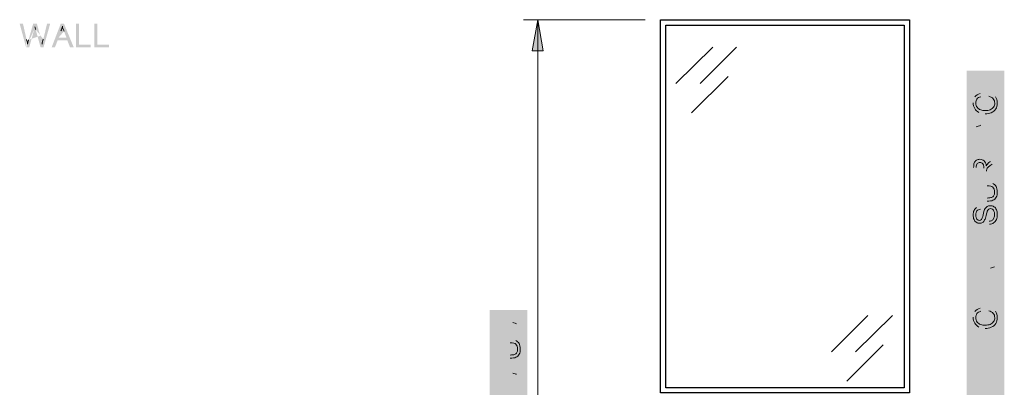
# Model space of a CAD drawing. Header units: inches. Extents: x -455 to 219, y -7 to 215.
# Tile 23 of 33: x -354 to -290, y 185 to 209. Entities that reach past the tile are written whole.
import ezdxf

# ---------------------------------------------------------------- set-up
doc = ezdxf.new("R2010")
doc.units = ezdxf.units.IN
doc.header["$MEASUREMENT"] = 0
doc.layers.add('PDF_Geometry', color=7, linetype='Continuous')
doc.layers.add('PDF_Solid Fills', color=7, linetype='Continuous')

msp = doc.modelspace()

# ---------------------------------------------------------------- hatches: boundary and pattern name
at = {"layer": 'PDF_Solid Fills', "transparency": 33554559}
h = msp.add_hatch(color=256, dxfattribs=at)
h.paths.add_polyline_path([(-353.794514, 207.353391), (-354.214669, 208.898478), (-353.997815, 208.898478), (-353.767407, 207.881973)], flags=0)
h.paths.add_polyline_path([(-353.631873, 207.854867), (-353.333698, 208.898478), (-353.089737, 208.898478), (-352.872883, 208.112381)], flags=0)
h.paths.add_polyline_path([(-352.750902, 207.570245, 0.027715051), (-352.872883, 208.112381)], flags=0)
h.paths.add_polyline_path([(-352.669582, 207.895527), (-352.425621, 208.898478), (-352.22232, 208.898478), (-352.656029, 207.353391), (-352.845776, 207.353391), (-353.171058, 208.532536)], flags=0)
h.paths.add_polyline_path([(-353.265931, 208.532536, 0.012678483), (-353.225271, 208.70873)], flags=0)
h.paths.add_polyline_path([(-353.265931, 208.532536), (-353.591213, 207.353391), (-353.794514, 207.353391)], flags=0)
h = msp.add_hatch(color=256, dxfattribs=at)
h.paths.add_polyline_path([(-352.127446, 207.353391), (-351.531097, 208.898478), (-351.314242, 208.898478), (-350.677233, 207.353391), (-350.921194, 207.353391), (-351.097388, 207.814206), (-351.734398, 207.814206), (-351.910592, 207.353391)], flags=0)
h.paths.add_polyline_path([(-351.680184, 207.9904), (-351.151602, 207.9904), (-351.314242, 208.410556)], flags=0)
h.paths.add_polyline_path([(-351.517543, 208.437663), (-351.680184, 207.9904)], flags=0)
for points in [[(-350.528146, 207.353391), (-350.528146, 208.898478), (-350.324845, 208.898478), (-350.324845, 207.529585), (-349.565854, 207.529585), (-349.565854, 207.353391)], [(-349.335447, 207.353391), (-349.335447, 208.898478), (-349.132146, 208.898478), (-349.132146, 207.529585), (-348.373156, 207.529585), (-348.373156, 207.353391)], [(-290.296855, 204.588498), (-291.814836, 204.588498), (-291.814836, 205.686323), (-291.638642, 205.686323), (-291.638642, 204.791799), (-291.164273, 204.791799), (-291.164273, 205.63211), (-290.988079, 205.63211), (-290.988079, 204.791799), (-290.473049, 204.791799), (-290.473049, 205.726983), (-290.296855, 205.726983)], [(-290.296855, 200.359839), (-291.814836, 200.359839), (-291.814836, 201.389897), (-291.638642, 201.389897), (-291.638642, 200.56314), (-291.164273, 200.56314), (-291.164273, 201.28147), (-290.988079, 201.28147), (-290.988079, 200.56314), (-290.296855, 200.56314)], [(-290.296855, 193.854209), (-291.814836, 193.854209), (-291.814836, 194.952034), (-291.638642, 194.952034), (-291.638642, 194.05751), (-291.164273, 194.05751), (-291.164273, 194.89782), (-290.988079, 194.89782), (-290.988079, 194.05751), (-290.473049, 194.05751), (-290.473049, 194.992694), (-290.296855, 194.992694)], [(-290.296855, 190.953782), (-291.638642, 190.953782), (-291.638642, 190.452307), (-291.814836, 190.452307), (-291.814836, 191.672112), (-291.638642, 191.672112), (-291.638642, 191.157083), (-290.296855, 191.157083)], [(-290.296855, 187.619647), (-291.814836, 187.619647), (-291.814836, 188.717472), (-291.638642, 188.717472), (-291.638642, 187.822948), (-291.164273, 187.822948), (-291.164273, 188.663258), (-290.988079, 188.663258), (-290.988079, 187.822948), (-290.473049, 187.822948), (-290.473049, 188.758132), (-290.296855, 188.758132)], [(-290.296855, 186.413395), (-291.814836, 186.413395), (-291.814836, 186.616696), (-290.473049, 186.616696), (-290.473049, 187.362132), (-290.296855, 187.362132)], [(-290.296855, 185.152929), (-291.814836, 185.152929), (-291.814836, 186.182987), (-291.638642, 186.182987), (-291.638642, 185.35623), (-291.164273, 185.35623), (-291.164273, 186.07456), (-290.988079, 186.07456), (-290.988079, 185.35623), (-290.296855, 185.35623)]]:
    msp.add_hatch(color=256, dxfattribs=at).paths.add_polyline_path(points)
h = msp.add_hatch(color=256, dxfattribs=at)
h.paths.add_polyline_path([(-290.825438, 204.15479), (-290.771224, 204.35809)], flags=0)
h.paths.add_polyline_path([(-290.391729, 204.127683, 0.157496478), (-290.771224, 204.35809)], flags=0)
h.paths.add_polyline_path([(-291.476001, 203.097625, 0.117578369), (-291.069399, 203.002751)], flags=0)
h.paths.add_polyline_path([(-291.733515, 204.114129, 0.145262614), (-291.841942, 203.734634)], flags=0)
h.paths.add_polyline_path([(-291.39468, 204.330984), (-291.35402, 204.127683)], flags=0)
h = msp.add_hatch(color=256, dxfattribs=at)
h.paths.add_polyline_path([(-290.296855, 201.457664), (-291.814836, 202.04046), (-291.814836, 202.270868), (-290.296855, 202.894324), (-290.296855, 202.663916), (-290.757671, 202.487722), (-290.757671, 201.837159), (-290.296855, 201.674518)], flags=0)
h.paths.add_polyline_path([(-290.920312, 201.904926), (-290.920312, 202.419955), (-291.340467, 202.257314)], flags=0)
h.paths.add_polyline_path([(-291.367574, 202.067567, 0.066061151), (-291.652195, 202.148887)], flags=0)
h.paths.add_polyline_path([(-291.367574, 202.067567), (-290.920312, 201.904926)], flags=0)
h = msp.add_hatch(color=256, dxfattribs=at)
h.paths.add_polyline_path([(-290.296855, 198.814752), (-291.814836, 198.814752), (-291.814836, 199.492421)], flags=0)
h.paths.add_polyline_path([(-290.703457, 199.899023), (-290.296855, 200.156538), (-290.296855, 199.899023), (-290.608583, 199.709276)], flags=0)
h.paths.add_polyline_path([(-290.974525, 199.24846), (-290.974525, 199.018053), (-290.296855, 199.018053), (-290.296855, 198.814752)], flags=0)
h.paths.add_polyline_path([(-291.150719, 199.018053), (-291.150719, 199.451761)], flags=0)
h.paths.add_polyline_path([(-291.652195, 199.492421), (-291.652195, 199.018053), (-291.150719, 199.018053)], flags=0)
h = msp.add_hatch(color=256, dxfattribs=at)
h.paths.add_polyline_path([(-291.814836, 198.299723), (-291.814836, 198.503024), (-290.933865, 198.503024)], flags=0)
h.paths.add_polyline_path([(-290.567923, 198.44881, 0.071187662), (-290.933865, 198.503024)], flags=0)
h.paths.add_polyline_path([(-290.933865, 197.296771), (-291.814836, 197.296771), (-291.814836, 197.500072), (-290.933865, 197.500072)], flags=0)
h.paths.add_polyline_path([(-290.933865, 198.299723), (-291.814836, 198.299723)], flags=0)
h = msp.add_hatch(color=256, dxfattribs=at)
h.paths.add_polyline_path([(-290.784778, 195.792344), (-290.798331, 195.982092)], flags=0)
h.paths.add_polyline_path([(-291.39468, 196.957936, 0.17081254), (-291.625088, 196.876616)], flags=0)
h.paths.add_polyline_path([(-291.39468, 196.957936), (-291.367574, 196.768189)], flags=0)
h = msp.add_hatch(color=256, dxfattribs=at)
h.paths.add_polyline_path([(-290.296855, 192.878364), (-291.814836, 192.282015), (-291.814836, 192.498869), (-290.703457, 192.905471)], flags=0)
h.paths.add_polyline_path([(-290.703457, 193.068112, 0.075046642), (-290.459496, 192.986792)], flags=0)
h.paths.add_polyline_path([(-290.703457, 193.068112), (-291.814836, 193.474714), (-291.814836, 193.678015), (-290.296855, 193.081665), (-290.296855, 192.878364)], flags=0)
h = msp.add_hatch(color=256, dxfattribs=at)
h.paths.add_polyline_path([(-290.825438, 190.113472), (-290.771224, 190.316773)], flags=0)
h.paths.add_polyline_path([(-290.391729, 190.086365, 0.157496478), (-290.771224, 190.316773)], flags=0)
h.paths.add_polyline_path([(-291.476001, 189.056307, 0.117578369), (-291.069399, 188.961433)], flags=0)
h.paths.add_polyline_path([(-291.733515, 190.072811, 0.145262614), (-291.841942, 189.693316)], flags=0)
h.paths.add_polyline_path([(-291.39468, 190.289666), (-291.35402, 190.086365)], flags=0)
h = msp.add_hatch(color=256, dxfattribs=at)
h.paths.add_polyline_path([(-321.496772, 188.527724), (-323.014752, 188.527724), (-323.014752, 188.839452), (-321.930481, 189.191841)], flags=0)
h.paths.add_polyline_path([(-321.713626, 189.273161, 0.021361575), (-321.930481, 189.191841)], flags=0)
h.paths.add_polyline_path([(-321.957588, 189.354482), (-323.014752, 189.720423), (-323.014752, 189.991491), (-321.496772, 189.991491), (-321.496772, 189.78819), (-322.770791, 189.78819), (-321.496772, 189.354482), (-321.496772, 189.164734), (-322.797898, 188.731025), (-321.496772, 188.731025), (-321.496772, 188.527724)], flags=0)
h = msp.add_hatch(color=256, dxfattribs=at)
h.paths.add_polyline_path([(-323.014752, 188.026249), (-323.014752, 188.22955), (-322.133782, 188.22955)], flags=0)
h.paths.add_polyline_path([(-321.76784, 188.175336, 0.071187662), (-322.133782, 188.22955)], flags=0)
h.paths.add_polyline_path([(-322.133782, 187.023297), (-323.014752, 187.023297), (-323.014752, 187.226598), (-322.133782, 187.226598)], flags=0)
h.paths.add_polyline_path([(-322.133782, 188.026249), (-323.014752, 188.026249)], flags=0)
h = msp.add_hatch(color=256, dxfattribs=at)
h.paths.add_polyline_path([(-321.496772, 185.220696), (-323.014752, 185.220696), (-323.014752, 185.532424), (-321.930481, 185.884812)], flags=0)
h.paths.add_polyline_path([(-321.713626, 185.966133, 0.021361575), (-321.930481, 185.884812)], flags=0)
h.paths.add_polyline_path([(-321.957588, 186.047453), (-323.014752, 186.413395), (-323.014752, 186.684463), (-321.496772, 186.684463), (-321.496772, 186.481162), (-322.770791, 186.481162), (-321.496772, 186.047453), (-321.496772, 185.857705), (-322.797898, 185.423997), (-321.496772, 185.423997), (-321.496772, 185.220696)], flags=0)

# ---------------------------------------------------------------- linework, layer by layer
at = {"layer": 'PDF_Geometry', "lineweight": 18}
for points in [[(-313.310521, 209.169546), (-321.252811, 209.169546)], [(-321.09017, 209.169546), (-320.33118, 209.169546), (-320.33118, 157.93771), (-321.09017, 157.93771)], [(-320.33118, 209.169546), (-319.65351, 209.169546)]]:
    msp.add_lwpolyline(points, dxfattribs=at)
msp.add_lwpolyline([(-320.33118, 209.169546), (-320.683568, 207.136537), (-319.978792, 207.136537)], close=True, dxfattribs=at)
at = {"layer": 'PDF_Geometry', "lineweight": 30}
for points in [[(-312.30757, 184.746327), (-312.30757, 209.169546), (-296.016388, 209.169546), (-296.016388, 184.746327)], [(-311.955182, 185.071608), (-311.955182, 208.817158), (-296.368777, 208.817158), (-296.368777, 185.071608)]]:
    msp.add_lwpolyline(points, close=True, dxfattribs=at)
for points in [[(-308.865007, 207.380498), (-311.304619, 204.9951)], [(-307.31992, 207.380498), (-309.705318, 204.9951)], [(-307.862056, 205.455916), (-310.274561, 203.070518)], [(-298.727067, 189.815297), (-301.112465, 187.429899)], [(-297.127767, 189.815297), (-299.540271, 187.429899)], [(-297.724116, 187.890715), (-300.109514, 185.505317)]]:
    msp.add_lwpolyline(points, dxfattribs=at)
at = {"layer": 'PDF_Geometry', "lineweight": 9}
for points in [[(-353.171058, 208.532536), (-353.198164, 208.62741), (-353.211718, 208.695177), (-353.225271, 208.70873)], [(-351.42267, 208.735837), (-351.449776, 208.640963), (-351.476883, 208.532536), (-351.517543, 208.437663)], [(-351.314242, 208.410556), (-351.368456, 208.54609), (-351.409116, 208.654517), (-351.42267, 208.735837)], [(-353.767407, 207.881973), (-353.7403, 207.773546), (-353.713193, 207.665119), (-353.69964, 207.570245)], [(-353.69964, 207.570245), (-353.65898, 207.732886), (-353.631873, 207.82776), (-353.631873, 207.854867)], [(-352.750902, 207.570245), (-352.737349, 207.665119), (-352.710242, 207.773546), (-352.669582, 207.895527)]]:
    msp.add_open_spline(points, degree=3, dxfattribs=at)
at = {"layer": 'PDF_Geometry', "lineweight": 18}
for points in [[(-291.733515, 204.114129), (-291.652195, 204.222557), (-291.543768, 204.290323), (-291.39468, 204.330984)], [(-291.747069, 203.355139), (-291.814836, 203.463566), (-291.841942, 203.5991), (-291.841942, 203.734634)], [(-291.597981, 203.978595), (-291.652195, 203.910828), (-291.665748, 203.829508), (-291.665748, 203.721081)], [(-291.665748, 203.721081), (-291.665748, 203.612654), (-291.638642, 203.504227), (-291.584428, 203.43646)], [(-291.35402, 204.127683), (-291.462447, 204.100576), (-291.543768, 204.046362), (-291.597981, 203.978595)], [(-290.540816, 203.992149), (-290.59503, 204.073469), (-290.703457, 204.127683), (-290.825438, 204.15479)], [(-290.432389, 203.707527), (-290.432389, 203.815955), (-290.473049, 203.924382), (-290.540816, 203.992149)], [(-290.51371, 203.450013), (-290.459496, 203.531333), (-290.432389, 203.612654), (-290.432389, 203.707527)], [(-290.391729, 204.127683), (-290.310409, 204.019256), (-290.269749, 203.883722), (-290.269749, 203.721081)], [(-290.269749, 203.721081), (-290.269749, 203.55844), (-290.296855, 203.422906), (-290.364622, 203.328032)], [(-291.476001, 203.097625), (-291.597981, 203.165392), (-291.692855, 203.246712), (-291.747069, 203.355139)], [(-291.584428, 203.43646), (-291.530214, 203.355139), (-291.448894, 203.300926), (-291.35402, 203.260265)], [(-291.35402, 203.260265), (-291.2727, 203.233159), (-291.164273, 203.219605), (-291.069399, 203.219605)], [(-291.069399, 203.219605), (-290.933865, 203.219605), (-290.825438, 203.233159), (-290.730564, 203.273819)], [(-290.662797, 203.084071), (-290.784778, 203.029858), (-290.920312, 203.002751), (-291.069399, 203.002751)], [(-290.730564, 203.273819), (-290.63569, 203.314479), (-290.55437, 203.368693), (-290.51371, 203.450013)], [(-290.364622, 203.328032), (-290.432389, 203.219605), (-290.527263, 203.138285), (-290.662797, 203.084071)], [(-291.340467, 202.257314), (-291.476001, 202.216654), (-291.570875, 202.175994), (-291.652195, 202.148887)], [(-291.814836, 199.492421), (-291.814836, 199.627955), (-291.801282, 199.736383), (-291.774175, 199.80415)], [(-291.774175, 199.80415), (-291.747069, 199.871917), (-291.706408, 199.92613), (-291.638642, 199.96679)], [(-291.584428, 199.749936), (-291.625088, 199.695722), (-291.652195, 199.614402), (-291.652195, 199.492421)], [(-291.638642, 199.96679), (-291.557321, 200.00745), (-291.489554, 200.034557), (-291.408234, 200.034557)], [(-291.408234, 199.831256), (-291.476001, 199.831256), (-291.530214, 199.80415), (-291.584428, 199.749936)], [(-291.408234, 200.034557), (-291.299807, 200.034557), (-291.204933, 199.993897), (-291.123612, 199.92613)], [(-291.259146, 199.790596), (-291.31336, 199.817703), (-291.35402, 199.831256), (-291.408234, 199.831256)], [(-291.177826, 199.668616), (-291.191379, 199.722829), (-291.218486, 199.763489), (-291.259146, 199.790596)], [(-291.150719, 199.451761), (-291.150719, 199.546635), (-291.150719, 199.614402), (-291.177826, 199.668616)], [(-291.123612, 199.92613), (-291.055846, 199.858363), (-291.001632, 199.749936), (-290.988079, 199.600849)], [(-290.988079, 199.600849), (-290.960972, 199.655062), (-290.933865, 199.695722), (-290.906758, 199.722829)], [(-290.906758, 199.722829), (-290.852545, 199.790596), (-290.784778, 199.84481), (-290.703457, 199.899023)], [(-290.608583, 199.709276), (-290.703457, 199.641509), (-290.771224, 199.600849), (-290.825438, 199.560188)], [(-290.960972, 199.356887), (-290.960972, 199.343334), (-290.974525, 199.302674), (-290.974525, 199.24846)], [(-290.920312, 199.451761), (-290.947418, 199.424654), (-290.960972, 199.397548), (-290.960972, 199.356887)], [(-290.825438, 199.560188), (-290.866098, 199.519528), (-290.906758, 199.478868), (-290.920312, 199.451761)], [(-290.567923, 198.44881), (-290.473049, 198.40815), (-290.405283, 198.353936), (-290.351069, 198.259062)], [(-290.55437, 198.204849), (-290.622137, 198.259062), (-290.744117, 198.299723), (-290.933865, 198.299723)], [(-290.445943, 197.879567), (-290.445943, 198.028655), (-290.486603, 198.137082), (-290.55437, 198.204849)], [(-290.500156, 197.662713), (-290.459496, 197.716927), (-290.445943, 197.798247), (-290.445943, 197.879567)], [(-290.351069, 198.259062), (-290.296855, 198.164189), (-290.269749, 198.042208), (-290.269749, 197.893121)], [(-290.269749, 197.893121), (-290.269749, 197.757587), (-290.283302, 197.635606), (-290.337516, 197.554286)], [(-290.933865, 197.500072), (-290.798331, 197.500072), (-290.703457, 197.513626), (-290.649244, 197.540732)], [(-290.55437, 197.350985), (-290.649244, 197.310325), (-290.771224, 197.296771), (-290.933865, 197.296771)], [(-290.649244, 197.540732), (-290.581477, 197.554286), (-290.527263, 197.594946), (-290.500156, 197.662713)], [(-290.337516, 197.554286), (-290.391729, 197.459412), (-290.459496, 197.391645), (-290.55437, 197.350985)], [(-291.841942, 196.388694), (-291.841942, 196.497121), (-291.828389, 196.591995), (-291.787729, 196.686869)], [(-291.787729, 196.686869), (-291.747069, 196.768189), (-291.706408, 196.835956), (-291.625088, 196.876616)], [(-291.597981, 196.659762), (-291.638642, 196.591995), (-291.665748, 196.510674), (-291.665748, 196.388694)], [(-291.367574, 196.768189), (-291.476001, 196.754636), (-291.543768, 196.713975), (-291.597981, 196.659762)], [(-291.191379, 196.402247), (-291.150719, 196.564888), (-291.123612, 196.686869), (-291.096506, 196.741082)], [(-291.096506, 196.741082), (-291.055846, 196.835956), (-291.001632, 196.890169), (-290.933865, 196.944383)], [(-290.920312, 196.632655), (-290.933865, 196.591995), (-290.960972, 196.497121), (-291.001632, 196.361587)], [(-290.933865, 196.944383), (-290.879651, 196.985043), (-290.798331, 196.998597), (-290.717011, 196.998597)], [(-290.825438, 196.768189), (-290.866098, 196.741082), (-290.893205, 196.686869), (-290.920312, 196.632655)], [(-290.703457, 196.808849), (-290.757671, 196.808849), (-290.798331, 196.795296), (-290.825438, 196.768189)], [(-290.717011, 196.998597), (-290.63569, 196.998597), (-290.567923, 196.985043), (-290.486603, 196.93083)], [(-290.581477, 196.768189), (-290.608583, 196.795296), (-290.662797, 196.808849), (-290.703457, 196.808849)], [(-290.486603, 196.632655), (-290.500156, 196.686869), (-290.540816, 196.741082), (-290.581477, 196.768189)], [(-290.486603, 196.93083), (-290.418836, 196.890169), (-290.364622, 196.822402), (-290.323962, 196.727529)], [(-290.445943, 196.429354), (-290.445943, 196.510674), (-290.459496, 196.578441), (-290.486603, 196.632655)], [(-290.323962, 196.727529), (-290.283302, 196.646208), (-290.269749, 196.551335), (-290.269749, 196.442907)], [(-290.269749, 196.442907), (-290.269749, 196.29382), (-290.283302, 196.185393), (-290.323962, 196.090519)], [(-291.787729, 196.104073), (-291.828389, 196.185393), (-291.841942, 196.280267), (-291.841942, 196.388694)], [(-291.638642, 195.914325), (-291.706408, 195.954985), (-291.760622, 196.022752), (-291.787729, 196.104073)], [(-291.665748, 196.388694), (-291.665748, 196.266713), (-291.638642, 196.185393), (-291.597981, 196.117626)], [(-291.421787, 195.846558), (-291.503108, 195.846558), (-291.570875, 195.860111), (-291.638642, 195.914325)], [(-291.597981, 196.117626), (-291.557321, 196.063412), (-291.503108, 196.036306), (-291.435341, 196.036306)], [(-291.435341, 196.036306), (-291.381127, 196.036306), (-291.340467, 196.063412), (-291.299807, 196.104073)], [(-291.23204, 195.900772), (-291.286253, 195.860111), (-291.35402, 195.846558), (-291.421787, 195.846558)], [(-291.299807, 196.104073), (-291.2727, 196.131179), (-291.23204, 196.239606), (-291.191379, 196.402247)], [(-291.096506, 196.063412), (-291.123612, 195.982092), (-291.177826, 195.927878), (-291.23204, 195.900772)], [(-291.001632, 196.361587), (-291.028739, 196.2125), (-291.055846, 196.117626), (-291.096506, 196.063412)], [(-290.798331, 195.982092), (-290.717011, 195.982092), (-290.662797, 196.009199), (-290.608583, 196.036306)], [(-290.51371, 195.873665), (-290.581477, 195.819451), (-290.67635, 195.792344), (-290.784778, 195.792344)], [(-290.608583, 196.036306), (-290.567923, 196.076966), (-290.527263, 196.117626), (-290.486603, 196.198946)], [(-290.323962, 196.090519), (-290.364622, 195.995645), (-290.432389, 195.927878), (-290.51371, 195.873665)], [(-290.486603, 196.198946), (-290.459496, 196.266713), (-290.445943, 196.348034), (-290.445943, 196.429354)], [(-290.703457, 192.905471), (-290.622137, 192.932578), (-290.540816, 192.959685), (-290.459496, 192.986792)], [(-291.733515, 190.072811), (-291.652195, 190.181239), (-291.543768, 190.249006), (-291.39468, 190.289666)], [(-291.35402, 190.086365), (-291.462447, 190.059258), (-291.543768, 190.005044), (-291.597981, 189.937278)], [(-290.540816, 189.950831), (-290.59503, 190.032151), (-290.703457, 190.086365), (-290.825438, 190.113472)], [(-290.391729, 190.086365), (-290.310409, 189.977938), (-290.269749, 189.842404), (-290.269749, 189.679763)], [(-321.713626, 189.273161), (-321.76784, 189.286715), (-321.84916, 189.313821), (-321.957588, 189.354482)], [(-291.747069, 189.313821), (-291.814836, 189.422248), (-291.841942, 189.557782), (-291.841942, 189.693316)], [(-291.597981, 189.937278), (-291.652195, 189.869511), (-291.665748, 189.78819), (-291.665748, 189.679763)], [(-291.665748, 189.679763), (-291.665748, 189.571336), (-291.638642, 189.462909), (-291.584428, 189.381588)], [(-291.584428, 189.381588), (-291.530214, 189.313821), (-291.448894, 189.259608), (-291.35402, 189.218948)], [(-290.730564, 189.232501), (-290.63569, 189.273161), (-290.55437, 189.327375), (-290.51371, 189.408695)], [(-290.432389, 189.66621), (-290.432389, 189.774637), (-290.473049, 189.883064), (-290.540816, 189.950831)], [(-290.51371, 189.408695), (-290.459496, 189.490015), (-290.432389, 189.571336), (-290.432389, 189.66621)], [(-290.269749, 189.679763), (-290.269749, 189.517122), (-290.296855, 189.381588), (-290.364622, 189.286715)], [(-291.476001, 189.056307), (-291.597981, 189.124074), (-291.692855, 189.205394), (-291.747069, 189.313821)], [(-291.35402, 189.218948), (-291.2727, 189.191841), (-291.164273, 189.178287), (-291.069399, 189.178287)], [(-291.069399, 189.178287), (-290.933865, 189.178287), (-290.825438, 189.191841), (-290.730564, 189.232501)], [(-290.662797, 189.042753), (-290.784778, 188.98854), (-290.920312, 188.961433), (-291.069399, 188.961433)], [(-290.364622, 189.286715), (-290.432389, 189.178287), (-290.527263, 189.096967), (-290.662797, 189.042753)], [(-321.76784, 188.175336), (-321.672966, 188.134676), (-321.605199, 188.066909), (-321.550986, 187.985589)], [(-321.754287, 187.931375), (-321.822054, 187.985589), (-321.944034, 188.026249), (-322.133782, 188.026249)], [(-321.645859, 187.606093), (-321.645859, 187.755181), (-321.68652, 187.863608), (-321.754287, 187.931375)], [(-321.700073, 187.389239), (-321.659413, 187.443453), (-321.645859, 187.524773), (-321.645859, 187.606093)], [(-321.550986, 187.985589), (-321.496772, 187.890715), (-321.469665, 187.768734), (-321.469665, 187.619647)], [(-321.469665, 187.619647), (-321.469665, 187.484113), (-321.483219, 187.362132), (-321.537432, 187.280812)], [(-322.133782, 187.226598), (-321.998248, 187.226598), (-321.903374, 187.240152), (-321.84916, 187.253705)], [(-321.754287, 187.077511), (-321.84916, 187.036851), (-321.971141, 187.023297), (-322.133782, 187.023297)], [(-321.84916, 187.253705), (-321.781393, 187.280812), (-321.72718, 187.321472), (-321.700073, 187.389239)], [(-321.537432, 187.280812), (-321.591646, 187.185938), (-321.659413, 187.118171), (-321.754287, 187.077511)], [(-321.713626, 185.966133), (-321.76784, 185.979686), (-321.84916, 186.006793), (-321.957588, 186.047453)]]:
    msp.add_open_spline(points, degree=3, dxfattribs=at)
at = {"layer": 'PDF_Solid Fills', "lineweight": 18, "transparency": 33554559}
for points in [[(-320.33118, 209.169546), (-320.683568, 207.136537), (-319.978792, 207.136537)], [(-291.814836, 192.078714), (-291.814836, 191.875422), (-290.296855, 192.078714), (-290.296855, 191.875422)]]:
    msp.add_solid(points, dxfattribs=at)
at = {"layer": 'PDF_Solid Fills', "color": 7, "lineweight": 18, "true_color": 0xffffff, "transparency": 33554559}
for points in [[(-292.275651, 205.835411), (-292.275651, 174.798135), (-289.808933, 205.835411), (-289.808933, 174.798135)], [(-323.475568, 190.167685), (-323.475568, 176.912464), (-321.00885, 190.167685), (-321.00885, 176.912464)]]:
    msp.add_solid(points, dxfattribs=at)

doc.saveas('drawing.dxf')
